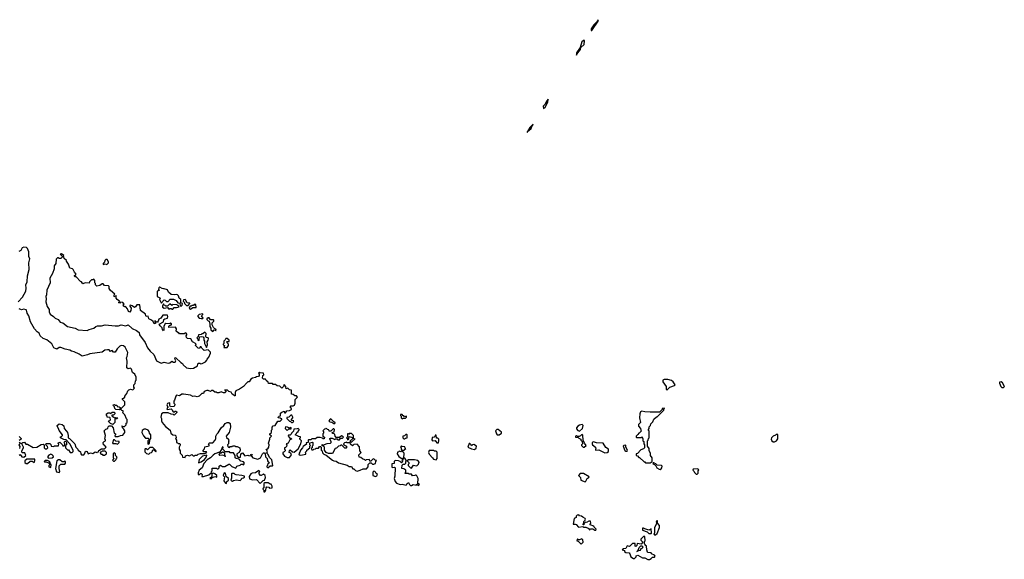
# Model space of a CAD drawing. Extents: x 2494106 to 2685573, y 758056 to 915185.
# Tile 59 of 256: x 2543401 to 2556227, y 841782 to 848810. Entities that reach past the tile are written whole.
import ezdxf

# ---------------------------------------------------------------- set-up
doc = ezdxf.new("R2010")
doc.units = 0

msp = doc.modelspace()

# ---------------------------------------------------------------- linework, layer by layer
at = {"layer": '0CON05XD'}
for points in [[(2550855, 848670), (2550935, 848792), (2550935, 848810), (2550918, 848782), (2550880, 848745), (2550845, 848692), (2550845, 848670), (2550855, 848670)], [(2550655, 848350), (2550657, 848363), (2550705, 848423), (2550711, 848449), (2550755, 848489), (2550760, 848535), (2550755, 848542), (2550725, 848522), (2550702, 848448), (2550655, 848378), (2550655, 848350)], [(2550225, 847653), (2550245, 847673), (2550282, 847735), (2550287, 847777), (2550265, 847751), (2550248, 847712), (2550222, 847685), (2550225, 847653)], [(2550015, 847342), (2550018, 847352), (2550065, 847391), (2550071, 847419), (2550087, 847435), (2550088, 847448), (2550045, 847404), (2550014, 847355), (2550010, 847345), (2550015, 847342)], [(2543380, 845135), (2543438, 845195), (2543482, 845275), (2543487, 845315), (2543480, 845355), (2543497, 845395), (2543502, 845475), (2543526, 845555), (2543520, 845645), (2543532, 845695), (2543522, 845725), (2543520, 845785), (2543505, 845830), (2543492, 845842), (2543454, 845846), (2543435, 845838), (2543415, 845802), (2543388, 845792)], [(2545625, 844268), (2545665, 844273), (2545716, 844304), (2545725, 844338), (2545747, 844337), (2545755, 844330), (2545777, 844333), (2545820, 844355), (2545840, 844375), (2545842, 844388), (2545867, 844413), (2545888, 844465), (2545885, 844480), (2545855, 844510), (2545805, 844500), (2545772, 844532), (2545765, 844550), (2545752, 844548), (2545745, 844530), (2545724, 844534), (2545690, 844565), (2545698, 844588), (2545654, 844614), (2545630, 844655), (2545588, 844658), (2545572, 844672), (2545570, 844695), (2545580, 844705), (2545580, 844715), (2545568, 844728), (2545555, 844730), (2545545, 844720), (2545485, 844720), (2545475, 844730), (2545465, 844730), (2545440, 844755), (2545442, 844785), (2545430, 844805), (2545342, 844802), (2545343, 844817), (2545352, 844828), (2545380, 844835), (2545378, 844848), (2545365, 844860), (2545355, 844850), (2545305, 844852), (2545290, 844845), (2545280, 844815), (2545280, 844765), (2545275, 844760), (2545262, 844775), (2545258, 844798), (2545231, 844821), (2545220, 844845), (2545273, 844877), (2545280, 844905), (2545290, 844915), (2545328, 844922), (2545332, 844945), (2545325, 844960), (2545265, 844960), (2545240, 844925), (2545212, 844908), (2545207, 844883), (2545198, 844872), (2545185, 844870), (2545168, 844888), (2545162, 844888), (2545160, 844875), (2545168, 844868), (2545170, 844855), (2545155, 844850), (2545140, 844880), (2545118, 844898), (2545082, 844915), (2545075, 844950), (2545050, 844945), (2545043, 844953), (2545040, 844975), (2544973, 845023), (2544968, 845098), (2544925, 845098), (2544909, 845071), (2544895, 845060), (2544865, 845082), (2544845, 845092), (2544835, 845090), (2544835, 845080), (2544852, 845055), (2544849, 845021), (2544835, 845002), (2544820, 845010), (2544805, 845045), (2544785, 845072), (2544775, 845078), (2544765, 845072), (2544755, 845080), (2544750, 845095), (2544760, 845105), (2544745, 845128), (2544715, 845130), (2544705, 845120), (2544690, 845125), (2544698, 845132), (2544700, 845145), (2544670, 845165), (2544660, 845185), (2544660, 845215), (2544652, 845218), (2544645, 845200), (2544630, 845205), (2544630, 845225), (2544640, 845235), (2544584, 845284), (2544568, 845308), (2544566, 845335), (2544558, 845345), (2544505, 845350), (2544488, 845368), (2544475, 845370), (2544445, 845350), (2544405, 845340), (2544390, 845355), (2544390, 845375), (2544380, 845385), (2544380, 845415), (2544365, 845430), (2544355, 845420), (2544335, 845420), (2544310, 845395), (2544305, 845380), (2544255, 845382), (2544225, 845370), (2544208, 845398), (2544192, 845402), (2544135, 845460), (2544125, 845460), (2544115, 845470), (2544115, 845480), (2544128, 845482), (2544138, 845498), (2544115, 845520), (2544098, 845558), (2544087, 845567), (2544053, 845573), (2544037, 845627), (2544010, 845665), (2544010, 845675), (2543982, 845702), (2543978, 845718), (2543970, 845725), (2543978, 845738), (2543945, 845760), (2543930, 845755), (2543958, 845728), (2543958, 845722), (2543935, 845700), (2543915, 845700), (2543908, 845708), (2543895, 845710), (2543878, 845692), (2543872, 845635), (2543852, 845605), (2543852, 845565), (2543828, 845505), (2543792, 845445), (2543797, 845383), (2543754, 845286), (2543749, 845225), (2543740, 845205), (2543748, 845175), (2543743, 845135), (2543760, 845075), (2543786, 845036), (2543786, 845005), (2543798, 844975), (2543842, 844945), (2543863, 844923), (2543902, 844905), (2543929, 844869), (2543964, 844864), (2544025, 844813), (2544125, 844791), (2544165, 844770), (2544279, 844761), (2544305, 844777), (2544365, 844792), (2544395, 844816), (2544416, 844824), (2544465, 844821), (2544515, 844834), (2544645, 844821), (2544687, 844823), (2544725, 844834), (2544785, 844823), (2544815, 844837), (2544865, 844789), (2544924, 844764), (2544958, 844738), (2544964, 844704), (2545034, 844605), (2545065, 844538), (2545101, 844491), (2545148, 844448), (2545185, 844368), (2545245, 844338), (2545285, 844350), (2545335, 844338), (2545355, 844342), (2545385, 844362), (2545405, 844350), (2545425, 844350), (2545437, 844367), (2545420, 844395), (2545425, 844410), (2545435, 844408), (2545500, 844345), (2545523, 844333), (2545532, 844315), (2545575, 844278), (2545625, 844268)], [(2544495, 845620), (2544502, 845628), (2544515, 845630), (2544535, 845622), (2544560, 845645), (2544560, 845655), (2544540, 845685), (2544525, 845688), (2544510, 845675), (2544508, 845652), (2544490, 845635), (2544490, 845625), (2544495, 845620)], [(2545505, 845080), (2545517, 845093), (2545520, 845115), (2545502, 845122), (2545500, 845165), (2545478, 845185), (2545468, 845215), (2545456, 845226), (2545445, 845232), (2545415, 845228), (2545373, 845233), (2545341, 845261), (2545325, 845290), (2545285, 845307), (2545273, 845303), (2545258, 845308), (2545227, 845327), (2545212, 845318), (2545210, 845295), (2545220, 845285), (2545190, 845275), (2545190, 845205), (2545228, 845188), (2545230, 845175), (2545222, 845165), (2545242, 845122), (2545248, 845122), (2545285, 845160), (2545298, 845158), (2545315, 845140), (2545335, 845140), (2545350, 845155), (2545355, 845170), (2545405, 845172), (2545440, 845155), (2545463, 845123), (2545488, 845118), (2545490, 845085), (2545505, 845080)], [(2545395, 845040), (2545415, 845060), (2545445, 845060), (2545478, 845072), (2545465, 845090), (2545447, 845097), (2545395, 845100), (2545385, 845090), (2545355, 845110), (2545325, 845080), (2545305, 845080), (2545295, 845090), (2545282, 845092), (2545275, 845110), (2545260, 845085), (2545260, 845065), (2545285, 845052), (2545325, 845060), (2545345, 845040), (2545355, 845050), (2545375, 845050), (2545385, 845040), (2545395, 845040)], [(2545595, 845090), (2545618, 845112), (2545618, 845118), (2545582, 845122), (2545563, 845163), (2545555, 845168), (2545537, 845163), (2545530, 845145), (2545550, 845125), (2545550, 845115), (2545575, 845090), (2545595, 845090)], [(2545625, 845042), (2545655, 845062), (2545698, 845062), (2545695, 845100), (2545675, 845100), (2545665, 845090), (2545645, 845090), (2545635, 845080), (2545622, 845078), (2545612, 845068), (2545610, 845055), (2545625, 845042)], [(2544520, 843325), (2544518, 843338), (2544510, 843345), (2544520, 843395), (2544500, 843455), (2544522, 843478), (2544538, 843482), (2544548, 843492), (2544552, 843508), (2544565, 843520), (2544595, 843520), (2544620, 843495), (2544630, 843425), (2544650, 843415), (2544648, 843402), (2544640, 843395), (2544645, 843380), (2544685, 843380), (2544713, 843397), (2544745, 843400), (2544770, 843435), (2544770, 843455), (2544758, 843478), (2544740, 843495), (2544740, 843510), (2544730, 843515), (2544735, 843520), (2544740, 843510), (2544765, 843510), (2544788, 843532), (2544790, 843555), (2544800, 843565), (2544800, 843605), (2544792, 843612), (2544770, 843665), (2544740, 843695), (2544750, 843705), (2544748, 843718), (2544732, 843722), (2544720, 843735), (2544722, 843748), (2544770, 843795), (2544770, 843835), (2544742, 843862), (2544740, 843875), (2544755, 843880), (2544770, 843895), (2544770, 843905), (2544798, 843942), (2544810, 843975), (2544825, 843990), (2544838, 843992), (2544845, 844000), (2544875, 843990), (2544898, 844012), (2544890, 844025), (2544890, 844055), (2544907, 844073), (2544910, 844105), (2544920, 844115), (2544917, 844155), (2544903, 844193), (2544872, 844215), (2544858, 844258), (2544845, 844270), (2544815, 844262), (2544798, 844278), (2544800, 844365), (2544792, 844405), (2544802, 844425), (2544808, 844475), (2544777, 844545), (2544755, 844563), (2544725, 844567), (2544705, 844558), (2544670, 844525), (2544645, 844480), (2544625, 844480), (2544605, 844500), (2544592, 844498), (2544585, 844490), (2544565, 844510), (2544545, 844512), (2544510, 844505), (2544475, 844480), (2544315, 844459), (2544285, 844444), (2544215, 844430), (2544176, 844456), (2544110, 844485), (2544075, 844493), (2544055, 844506), (2543995, 844518), (2543939, 844539), (2543915, 844542), (2543885, 844520), (2543847, 844537), (2543819, 844589), (2543755, 844642), (2543705, 844658), (2543668, 844695), (2543656, 844726), (2543627, 844747), (2543594, 844784), (2543544, 844874), (2543521, 844955), (2543499, 844989), (2543492, 845025), (2543485, 845032), (2543455, 845038), (2543425, 845030), (2543393, 845043)], [(2545765, 844918), (2545785, 844920), (2545790, 844925), (2545770, 844955), (2545788, 844972), (2545785, 844980), (2545738, 844972), (2545720, 844955), (2545720, 844945), (2545740, 844925), (2545765, 844918)], [(2545915, 844750), (2545935, 844770), (2545948, 844768), (2545955, 844760), (2545960, 844765), (2545958, 844778), (2545942, 844782), (2545925, 844800), (2545910, 844835), (2545908, 844862), (2545928, 844882), (2545930, 844895), (2545925, 844900), (2545885, 844900), (2545868, 844928), (2545855, 844928), (2545840, 844915), (2545840, 844905), (2545855, 844890), (2545870, 844885), (2545880, 844845), (2545880, 844815), (2545892, 844792), (2545893, 844773), (2545915, 844750)], [(2545835, 844540), (2545847, 844575), (2545842, 844615), (2545858, 844635), (2545862, 844655), (2545855, 844668), (2545832, 844672), (2545828, 844685), (2545832, 844722), (2545815, 844740), (2545785, 844718), (2545775, 844720), (2545765, 844710), (2545732, 844708), (2545728, 844682), (2545710, 844665), (2545720, 844655), (2545720, 844635), (2545735, 844630), (2545740, 844635), (2545742, 844678), (2545775, 844683), (2545789, 844679), (2545800, 844665), (2545798, 844638), (2545810, 844625), (2545808, 844595), (2545835, 844540)], [(2546105, 844540), (2546120, 844565), (2546120, 844585), (2546102, 844602), (2546100, 844615), (2546105, 844620), (2546130, 844620), (2546130, 844635), (2546105, 844660), (2546085, 844660), (2546078, 844642), (2546060, 844625), (2546060, 844595), (2546050, 844585), (2546050, 844575), (2546070, 844565), (2546062, 844542), (2546105, 844540)], [(2546635, 842973), (2546665, 843000), (2546695, 843000), (2546700, 843005), (2546686, 843076), (2546658, 843105), (2546635, 843150), (2546620, 843165), (2546628, 843185), (2546610, 843215), (2546635, 843220), (2546647, 843243), (2546650, 843275), (2546644, 843296), (2546660, 843345), (2546660, 843365), (2546680, 843385), (2546660, 843405), (2546660, 843415), (2546680, 843435), (2546680, 843465), (2546690, 843475), (2546690, 843505), (2546705, 843520), (2546730, 843525), (2546765, 843580), (2546795, 843580), (2546818, 843602), (2546815, 843610), (2546805, 843610), (2546795, 843620), (2546770, 843625), (2546772, 843638), (2546782, 843648), (2546798, 843652), (2546800, 843685), (2546815, 843700), (2546845, 843710), (2546852, 843692), (2546865, 843690), (2546882, 843718), (2546915, 843720), (2546940, 843735), (2546940, 843745), (2546930, 843755), (2546930, 843775), (2546935, 843780), (2546965, 843780), (2546979, 843791), (2546990, 843815), (2546990, 843865), (2547020, 843895), (2547005, 843910), (2546985, 843910), (2546965, 843930), (2546942, 843932), (2546940, 843985), (2546915, 843990), (2546895, 844010), (2546872, 844002), (2546870, 844035), (2546845, 844060), (2546838, 844032), (2546815, 844010), (2546788, 844038), (2546755, 844040), (2546735, 844060), (2546705, 844060), (2546695, 844070), (2546642, 844072), (2546638, 844088), (2546612, 844112), (2546605, 844130), (2546575, 844130), (2546563, 844143), (2546570, 844175), (2546580, 844185), (2546578, 844208), (2546535, 844210), (2546525, 844218), (2546510, 844205), (2546520, 844195), (2546520, 844175), (2546510, 844165), (2546485, 844160), (2546475, 844150), (2546435, 844140), (2546413, 844127), (2546390, 844095), (2546375, 844092), (2546355, 844078), (2546316, 844034), (2546265, 843998), (2546215, 843978), (2546206, 843954), (2546208, 843912), (2546195, 843910), (2546192, 843922), (2546168, 843935), (2546155, 843958), (2546125, 843970), (2546110, 843985), (2546075, 843990), (2546072, 843982), (2546090, 843975), (2546088, 843962), (2546075, 843950), (2546055, 843950), (2546025, 843962), (2545995, 843950), (2545975, 843950), (2545965, 843960), (2545945, 843960), (2545915, 843982), (2545898, 843982), (2545885, 843970), (2545855, 843982), (2545838, 843982), (2545805, 843970), (2545795, 843940), (2545775, 843940), (2545740, 843905), (2545715, 843898), (2545683, 843907), (2545655, 843904), (2545625, 843920), (2545535, 843933), (2545515, 843932), (2545485, 843910), (2545445, 843918), (2545433, 843907), (2545417, 843853), (2545408, 843842), (2545408, 843818), (2545420, 843805), (2545418, 843782), (2545408, 843772), (2545365, 843770), (2545358, 843785), (2545357, 843817), (2545352, 843822), (2545325, 843812), (2545318, 843795), (2545330, 843765), (2545320, 843745), (2545324, 843734), (2545375, 843740), (2545388, 843728), (2545390, 843715), (2545402, 843702), (2545415, 843700), (2545425, 843710), (2545435, 843710), (2545450, 843705), (2545450, 843695), (2545415, 843660), (2545405, 843670), (2545373, 843673), (2545335, 843692), (2545272, 843688), (2545248, 843675), (2545240, 843635), (2545250, 843615), (2545248, 843585), (2545258, 843565), (2545301, 843511), (2545360, 843465), (2545372, 843425), (2545395, 843402), (2545425, 843398), (2545435, 843390), (2545438, 843365), (2545432, 843355), (2545442, 843335), (2545442, 843302), (2545455, 843300), (2545465, 843290), (2545485, 843290), (2545492, 843282), (2545492, 843268), (2545480, 843245), (2545480, 843215), (2545490, 843195), (2545490, 843165), (2545518, 843138), (2545522, 843112), (2545555, 843110), (2545562, 843128), (2545585, 843140), (2545615, 843130), (2545645, 843148), (2545662, 843132), (2545675, 843130), (2545685, 843140), (2545715, 843140), (2545725, 843150), (2545758, 843162), (2545815, 843160), (2545840, 843175), (2545835, 843180), (2545802, 843182), (2545790, 843195), (2545790, 843205), (2545798, 843212), (2545807, 843223), (2545812, 843248), (2545868, 843262), (2545870, 843275), (2545860, 843285), (2545875, 843300), (2545915, 843300), (2545947, 843335), (2545957, 843355), (2545957, 843385), (2545969, 843411), (2545985, 843428), (2546024, 843496), (2546060, 843525), (2546077, 843553), (2546105, 843563), (2546125, 843563), (2546142, 843552), (2546148, 843505), (2546130, 843435), (2546090, 843385), (2546095, 843368), (2546120, 843345), (2546122, 843332), (2546130, 843325), (2546120, 843315), (2546120, 843285), (2546110, 843275), (2546112, 843252), (2546122, 843242), (2546135, 843240), (2546145, 843250), (2546168, 843252), (2546175, 843260), (2546205, 843260), (2546215, 843250), (2546235, 843250), (2546270, 843235), (2546272, 843205), (2546260, 843175), (2546230, 843155), (2546230, 843135), (2546245, 843110), (2546278, 843112), (2546280, 843155), (2546305, 843170), (2546335, 843132), (2546375, 843140), (2546383, 843133), (2546405, 843130), (2546412, 843148), (2546425, 843150), (2546430, 843145), (2546422, 843138), (2546420, 843125), (2546440, 843105), (2546505, 843088), (2546540, 843105), (2546562, 843158), (2546575, 843170), (2546588, 843168), (2546600, 843155), (2546603, 843115), (2546624, 843094), (2546627, 843065), (2546650, 843035), (2546630, 843015), (2546628, 843002), (2546620, 842995), (2546620, 842985), (2546635, 842973)], [(2551835, 843990), (2551870, 844025), (2551930, 844045), (2551938, 844055), (2551912, 844095), (2551891, 844111), (2551843, 844123), (2551795, 844122), (2551780, 844115), (2551778, 844095), (2551820, 844035), (2551822, 843992), (2551835, 843990)], [(2556215, 844018), (2556227, 844035), (2556205, 844082), (2556185, 844092), (2556165, 844090), (2556163, 844075), (2556183, 844033), (2556195, 844020), (2556215, 844018)], [(2544695, 843730), (2544652, 843732), (2544640, 843745), (2544638, 843768), (2544622, 843782), (2544620, 843795), (2544635, 843800), (2544645, 843790), (2544665, 843790), (2544672, 843772), (2544698, 843768), (2544708, 843758), (2544710, 843745), (2544695, 843730)], [(2544615, 843540), (2544585, 843550), (2544560, 843575), (2544562, 843588), (2544575, 843590), (2544582, 843598), (2544580, 843625), (2544575, 843630), (2544542, 843632), (2544540, 843645), (2544530, 843655), (2544532, 843675), (2544555, 843690), (2544575, 843690), (2544585, 843680), (2544605, 843700), (2544635, 843700), (2544640, 843675), (2544625, 843660), (2544602, 843658), (2544602, 843652), (2544615, 843640), (2544625, 843640), (2544645, 843620), (2544655, 843630), (2544680, 843625), (2544665, 843610), (2544642, 843608), (2544640, 843565), (2544615, 843540)], [(2546955, 843562), (2546965, 843570), (2546970, 843585), (2546942, 843592), (2546940, 843605), (2546960, 843625), (2546960, 843635), (2546948, 843658), (2546935, 843660), (2546908, 843632), (2546882, 843628), (2546880, 843615), (2546915, 843580), (2546928, 843578), (2546943, 843563), (2546955, 843562)], [(2548385, 843612), (2548395, 843620), (2548428, 843622), (2548438, 843632), (2548440, 843645), (2548415, 843640), (2548405, 843650), (2548395, 843650), (2548385, 843670), (2548362, 843668), (2548360, 843655), (2548370, 843645), (2548370, 843625), (2548385, 843612)], [(2551615, 843040), (2551640, 843055), (2551640, 843105), (2551620, 843135), (2551620, 843165), (2551600, 843195), (2551600, 843225), (2551580, 843255), (2551580, 843325), (2551588, 843332), (2551590, 843355), (2551600, 843365), (2551600, 843455), (2551592, 843462), (2551590, 843475), (2551600, 843485), (2551602, 843508), (2551620, 843525), (2551622, 843548), (2551648, 843572), (2551662, 843608), (2551695, 843640), (2551705, 843640), (2551790, 843725), (2551792, 843738), (2551800, 843745), (2551795, 843750), (2551772, 843748), (2551768, 843732), (2551735, 843700), (2551615, 843698), (2551545, 843702), (2551505, 843712), (2551487, 843703), (2551477, 843675), (2551473, 843625), (2551488, 843565), (2551462, 843538), (2551460, 843515), (2551488, 843488), (2551490, 843465), (2551500, 843455), (2551475, 843430), (2551464, 843426), (2551453, 843407), (2551430, 843385), (2551430, 843375), (2551435, 843370), (2551495, 843370), (2551508, 843378), (2551512, 843362), (2551520, 843355), (2551520, 843325), (2551530, 843315), (2551530, 843285), (2551540, 843275), (2551540, 843235), (2551528, 843222), (2551492, 843208), (2551448, 843162), (2551432, 843158), (2551430, 843135), (2551448, 843128), (2551465, 843110), (2551475, 843110), (2551535, 843050), (2551545, 843050), (2551555, 843040), (2551615, 843040)], [(2543395, 843140), (2543408, 843148), (2543430, 843115), (2543457, 843113), (2543480, 843135), (2543468, 843168), (2543435, 843170), (2543428, 843178), (2543428, 843195), (2543452, 843235), (2543452, 843245), (2543430, 843285), (2543430, 843295), (2543442, 843302), (2543465, 843310), (2543482, 843282), (2543505, 843282), (2543575, 843240), (2543625, 843242), (2543682, 843278), (2543705, 843282), (2543722, 843272), (2543720, 843235), (2543735, 843220), (2543755, 843222), (2543768, 843235), (2543765, 843250), (2543743, 843273), (2543748, 843292), (2543792, 843292), (2543807, 843277), (2543810, 843255), (2543845, 843250), (2543855, 843260), (2543908, 843262), (2543910, 843285), (2543900, 843295), (2543925, 843308), (2543960, 843275), (2543962, 843262), (2543985, 843260), (2543990, 843285), (2543982, 843305), (2543991, 843319), (2544002, 843322), (2544012, 843305), (2544010, 843275), (2544000, 843265), (2544000, 843235), (2544025, 843210), (2544035, 843210), (2544060, 843175), (2544085, 843172), (2544098, 843185), (2544098, 843205), (2544056, 843286), (2544005, 843340), (2543975, 843342), (2543933, 843363), (2543932, 843378), (2543945, 843380), (2543960, 843395), (2543958, 843405), (2543915, 843460), (2543907, 843487), (2543888, 843515), (2543888, 843525), (2543915, 843548), (2543955, 843540), (2543975, 843520), (2543980, 843485), (2544013, 843453), (2544022, 843435), (2544032, 843395), (2544033, 843363), (2544050, 843355), (2544120, 843285), (2544132, 843242), (2544160, 843215), (2544164, 843204), (2544195, 843180), (2544198, 843155), (2544205, 843143), (2544235, 843142), (2544251, 843159), (2544256, 843184), (2544265, 843190), (2544282, 843185), (2544295, 843158), (2544325, 843168), (2544355, 843162), (2544385, 843180), (2544398, 843178), (2544405, 843170), (2544412, 843178), (2544428, 843182), (2544432, 843198), (2544465, 843220), (2544508, 843222), (2544528, 843245), (2544505, 843270), (2544492, 843272), (2544490, 843305), (2544502, 843318), (2544520, 843325)], [(2547505, 843550), (2547510, 843555), (2547508, 843568), (2547492, 843572), (2547455, 843610), (2547444, 843606), (2547430, 843585), (2547442, 843572), (2547468, 843568), (2547495, 843550), (2547505, 843550)], [(2550695, 843452), (2550732, 843488), (2550740, 843525), (2550728, 843538), (2550695, 843530), (2550670, 843515), (2550652, 843495), (2550655, 843480), (2550671, 843461), (2550695, 843452)], [(2545075, 843282), (2545090, 843295), (2545090, 843315), (2545098, 843322), (2545100, 843345), (2545110, 843355), (2545110, 843405), (2545090, 843425), (2545087, 843447), (2545073, 843463), (2545046, 843476), (2545024, 843476), (2544995, 843460), (2544993, 843433), (2545012, 843392), (2545042, 843362), (2545075, 843360), (2545088, 843348), (2545088, 843342), (2545070, 843325), (2545070, 843285), (2545075, 843282)], [(2546915, 843110), (2546942, 843145), (2546933, 843163), (2546912, 843175), (2546915, 843200), (2546925, 843208), (2546953, 843183), (2546975, 843178), (2547027, 843223), (2547063, 843285), (2547070, 843325), (2547050, 843345), (2547052, 843358), (2547060, 843365), (2547058, 843378), (2547035, 843380), (2547028, 843388), (2546990, 843405), (2547007, 843423), (2547010, 843435), (2547030, 843445), (2547032, 843458), (2547040, 843465), (2547040, 843475), (2547028, 843488), (2547015, 843480), (2546972, 843478), (2546967, 843453), (2546940, 843425), (2546938, 843412), (2546925, 843400), (2546902, 843398), (2546900, 843385), (2546922, 843362), (2546938, 843358), (2546940, 843345), (2546922, 843338), (2546900, 843295), (2546872, 843288), (2546880, 843275), (2546877, 843253), (2546865, 843240), (2546850, 843235), (2546850, 843215), (2546858, 843208), (2546860, 843195), (2546845, 843180), (2546830, 843175), (2546830, 843155), (2546850, 843125), (2546885, 843110), (2546915, 843110)], [(2546885, 843460), (2546905, 843480), (2546935, 843480), (2546940, 843485), (2546925, 843500), (2546915, 843490), (2546890, 843505), (2546862, 843508), (2546860, 843485), (2546885, 843460)], [(2547795, 842932), (2547835, 842942), (2547875, 842962), (2547918, 842962), (2547940, 842985), (2547942, 843018), (2547962, 843038), (2547978, 843038), (2547995, 843020), (2548015, 843020), (2548022, 843028), (2548038, 843032), (2548040, 843055), (2548048, 843068), (2548032, 843072), (2548015, 843090), (2548002, 843088), (2547975, 843060), (2547962, 843062), (2547958, 843078), (2547952, 843082), (2547915, 843080), (2547905, 843070), (2547898, 843078), (2547865, 843090), (2547847, 843107), (2547822, 843112), (2547820, 843145), (2547850, 843175), (2547830, 843195), (2547828, 843248), (2547795, 843280), (2547752, 843278), (2547735, 843260), (2547712, 843282), (2547708, 843298), (2547665, 843300), (2547655, 843310), (2547648, 843302), (2547632, 843298), (2547620, 843285), (2547622, 843272), (2547658, 843258), (2547660, 843235), (2547655, 843230), (2547635, 843230), (2547598, 843268), (2547585, 843270), (2547575, 843260), (2547552, 843258), (2547528, 843232), (2547510, 843225), (2547475, 843160), (2547425, 843162), (2547392, 843172), (2547370, 843205), (2547370, 843245), (2547358, 843258), (2547342, 843262), (2547342, 843278), (2547365, 843270), (2547372, 843278), (2547408, 843292), (2547450, 843295), (2547458, 843302), (2547460, 843315), (2547440, 843345), (2547440, 843355), (2547448, 843362), (2547472, 843362), (2547505, 843342), (2547515, 843350), (2547535, 843350), (2547545, 843340), (2547565, 843340), (2547582, 843358), (2547605, 843360), (2547620, 843375), (2547608, 843388), (2547595, 843390), (2547565, 843370), (2547525, 843370), (2547510, 843385), (2547508, 843408), (2547498, 843418), (2547482, 843422), (2547470, 843435), (2547498, 843442), (2547500, 843475), (2547495, 843480), (2547485, 843480), (2547455, 843450), (2547433, 843453), (2547428, 843468), (2547412, 843472), (2547395, 843490), (2547388, 843482), (2547372, 843478), (2547350, 843455), (2547360, 843445), (2547360, 843425), (2547350, 843415), (2547350, 843385), (2547370, 843375), (2547368, 843352), (2547355, 843350), (2547345, 843360), (2547315, 843368), (2547275, 843370), (2547255, 843350), (2547205, 843350), (2547195, 843340), (2547165, 843340), (2547160, 843335), (2547158, 843302), (2547132, 843298), (2547138, 843282), (2547095, 843250), (2547085, 843233), (2547058, 843205), (2547052, 843178), (2547038, 843155), (2547042, 843142), (2547065, 843138), (2547127, 843153), (2547130, 843165), (2547120, 843175), (2547140, 843195), (2547140, 843205), (2547180, 843235), (2547180, 843255), (2547190, 843265), (2547180, 843275), (2547182, 843298), (2547215, 843310), (2547220, 843305), (2547220, 843265), (2547212, 843258), (2547210, 843235), (2547200, 843225), (2547205, 843210), (2547225, 843210), (2547232, 843218), (2547255, 843220), (2547265, 843230), (2547295, 843230), (2547305, 843250), (2547325, 843250), (2547330, 843245), (2547330, 843205), (2547340, 843195), (2547345, 843170), (2547365, 843150), (2547395, 843140), (2547475, 843072), (2547493, 843063), (2547525, 843060), (2547555, 843040), (2547665, 843008), (2547695, 842990), (2547725, 842990), (2547742, 842962), (2547755, 842960), (2547775, 842940), (2547795, 842932)], [(2547725, 843310), (2547752, 843338), (2547770, 843345), (2547750, 843355), (2547750, 843395), (2547725, 843420), (2547695, 843420), (2547685, 843410), (2547675, 843420), (2547670, 843415), (2547670, 843375), (2547660, 843365), (2547670, 843355), (2547670, 843340), (2547688, 843352), (2547695, 843380), (2547738, 843368), (2547738, 843352), (2547718, 843332), (2547700, 843325), (2547712, 843312), (2547725, 843310)], [(2548415, 843350), (2548425, 843360), (2548450, 843365), (2548450, 843405), (2548445, 843410), (2548432, 843408), (2548415, 843390), (2548390, 843385), (2548390, 843365), (2548405, 843350), (2548415, 843350)], [(2549645, 843403), (2549678, 843425), (2549677, 843437), (2549635, 843472), (2549615, 843472), (2549600, 843455), (2549612, 843415), (2549620, 843405), (2549645, 843403)], [(2550755, 843242), (2550780, 843265), (2550758, 843295), (2550740, 843335), (2550738, 843398), (2550725, 843410), (2550708, 843392), (2550687, 843383), (2550665, 843380), (2550655, 843390), (2550642, 843388), (2550642, 843372), (2550675, 843370), (2550685, 843358), (2550710, 843345), (2550712, 843332), (2550730, 843315), (2550732, 843288), (2550720, 843275), (2550720, 843265), (2550743, 843243), (2550755, 843242)], [(2553235, 843312), (2553258, 843325), (2553277, 843353), (2553275, 843410), (2553255, 843408), (2553245, 843398), (2553214, 843386), (2553192, 843365), (2553190, 843345), (2553198, 843325), (2553215, 843312), (2553235, 843312)], [(2543395, 843310), (2543408, 843298), (2543408, 843292), (2543390, 843275), (2543402, 843252), (2543398, 843225)], [(2543395, 843382), (2543420, 843355), (2543420, 843345), (2543395, 843330)], [(2544675, 843280), (2544698, 843302), (2544698, 843318), (2544655, 843320), (2544638, 843338), (2544622, 843338), (2544610, 843295), (2544615, 843290), (2544655, 843290), (2544675, 843280)], [(2548855, 843300), (2548862, 843325), (2548860, 843345), (2548848, 843358), (2548832, 843362), (2548828, 843398), (2548812, 843398), (2548808, 843382), (2548798, 843372), (2548772, 843368), (2548768, 843338), (2548780, 843325), (2548815, 843330), (2548835, 843300), (2548855, 843300)], [(2549325, 843212), (2549348, 843232), (2549353, 843255), (2549315, 843279), (2549300, 843275), (2549285, 843260), (2549280, 843275), (2549265, 843290), (2549255, 843290), (2549240, 843245), (2549285, 843222), (2549325, 843212)], [(2551025, 843170), (2551055, 843172), (2551070, 843185), (2551070, 843215), (2551037, 843237), (2551003, 843293), (2550915, 843300), (2550875, 843312), (2550860, 843305), (2550858, 843285), (2550862, 843275), (2550902, 843242), (2550908, 843225), (2550900, 843215), (2550902, 843202), (2550945, 843207), (2551025, 843170)], [(2543778, 843098), (2543825, 843103), (2543840, 843115), (2543839, 843129), (2543825, 843142), (2543805, 843150), (2543781, 843139), (2543762, 843115), (2543778, 843098)], [(2544505, 843140), (2544530, 843155), (2544530, 843175), (2544515, 843190), (2544475, 843190), (2544465, 843180), (2544452, 843178), (2544450, 843165), (2544465, 843150), (2544475, 843150), (2544485, 843140), (2544505, 843140)], [(2544635, 843060), (2544658, 843082), (2544662, 843098), (2544670, 843105), (2544668, 843118), (2544650, 843135), (2544648, 843158), (2544635, 843170), (2544620, 843155), (2544620, 843105), (2544630, 843095), (2544610, 843075), (2544622, 843062), (2544635, 843060)], [(2545085, 843150), (2545102, 843168), (2545118, 843172), (2545128, 843182), (2545135, 843210), (2545148, 843208), (2545175, 843180), (2545180, 843195), (2545135, 843240), (2545095, 843240), (2545065, 843210), (2545055, 843220), (2545035, 843220), (2545030, 843215), (2545032, 843182), (2545055, 843160), (2545085, 843150)], [(2545772, 842862), (2545795, 842863), (2545865, 842882), (2545898, 842912), (2545900, 842925), (2545910, 842935), (2545910, 842970), (2545965, 842970), (2545975, 842960), (2545988, 842962), (2546000, 842975), (2546000, 842995), (2546015, 843010), (2546042, 842992), (2546075, 842992), (2546125, 843020), (2546135, 843020), (2546165, 842990), (2546215, 842970), (2546230, 842995), (2546272, 843008), (2546285, 843020), (2546305, 843020), (2546318, 843012), (2546328, 843035), (2546315, 843050), (2546282, 843062), (2546258, 843088), (2546220, 843095), (2546210, 843105), (2546210, 843135), (2546188, 843168), (2546145, 843170), (2546135, 843180), (2546072, 843182), (2546070, 843195), (2546048, 843218), (2546050, 843245), (2546045, 843248), (2546027, 843203), (2546004, 843176), (2545945, 843157), (2545920, 843140), (2545888, 843102), (2545844, 843076), (2545801, 843029), (2545777, 842973), (2545741, 842945), (2545725, 842908), (2545725, 842890), (2545737, 842883), (2545755, 842902), (2545765, 842902), (2545778, 842885), (2545772, 842862)], [(2546075, 843120), (2546070, 843130), (2546047, 843137), (2546010, 843135), (2546000, 843145), (2546003, 843157), (2546012, 843168), (2546025, 843168), (2546045, 843180), (2546058, 843178), (2546068, 843168), (2546070, 843130), (2546080, 843125), (2546075, 843120)], [(2548385, 843090), (2548400, 843100), (2548410, 843145), (2548410, 843165), (2548392, 843182), (2548390, 843195), (2548430, 843225), (2548422, 843232), (2548418, 843248), (2548385, 843250), (2548375, 843260), (2548360, 843245), (2548370, 843235), (2548370, 843215), (2548380, 843205), (2548378, 843192), (2548365, 843180), (2548358, 843188), (2548345, 843190), (2548338, 843182), (2548322, 843178), (2548320, 843155), (2548341, 843121), (2548385, 843090)], [(2548825, 843080), (2548840, 843095), (2548838, 843178), (2548825, 843190), (2548802, 843192), (2548795, 843200), (2548735, 843200), (2548728, 843175), (2548735, 843150), (2548780, 843105), (2548790, 843085), (2548825, 843080)], [(2551315, 843190), (2551320, 843205), (2551298, 843245), (2551297, 843267), (2551270, 843265), (2551260, 843255), (2551285, 843200), (2551295, 843190), (2551315, 843190)], [(2543505, 843030), (2543538, 843062), (2543562, 843062), (2543588, 843042), (2543592, 843058), (2543600, 843065), (2543598, 843088), (2543493, 843087), (2543470, 843065), (2543470, 843045), (2543485, 843030), (2543505, 843030)], [(2543805, 842980), (2543810, 843015), (2543802, 843022), (2543800, 843045), (2543788, 843058), (2543765, 843070), (2543735, 843068), (2543722, 843058), (2543725, 843050), (2543745, 843050), (2543778, 843038), (2543790, 843025), (2543788, 843012), (2543780, 843005), (2543780, 842985), (2543805, 842980)], [(2543915, 842912), (2543922, 842925), (2543914, 842966), (2543915, 843000), (2543935, 843020), (2543988, 843022), (2544000, 843035), (2543998, 843058), (2543985, 843060), (2543978, 843052), (2543955, 843050), (2543925, 843080), (2543905, 843080), (2543884, 843066), (2543866, 842965), (2543880, 842920), (2543915, 842912)], [(2545730, 843040), (2545745, 843042), (2545765, 843050), (2545808, 843082), (2545836, 843115), (2545838, 843138), (2545783, 843127), (2545737, 843083), (2545730, 843040)], [(2548595, 842742), (2548610, 842755), (2548588, 842768), (2548590, 842835), (2548575, 842870), (2548565, 842880), (2548555, 842880), (2548547, 842873), (2548518, 842868), (2548505, 842890), (2548473, 842893), (2548465, 842900), (2548425, 842900), (2548420, 842905), (2548430, 842915), (2548430, 842945), (2548405, 842960), (2548380, 842965), (2548382, 843008), (2548395, 843020), (2548418, 843022), (2548430, 843035), (2548432, 843058), (2548440, 843065), (2548418, 843098), (2548400, 843100), (2548398, 843092), (2548390, 843090), (2548390, 843075), (2548380, 843065), (2548390, 843055), (2548375, 843040), (2548358, 843058), (2548337, 843067), (2548292, 843068), (2548280, 843055), (2548278, 843032), (2548250, 843025), (2548250, 842985), (2548255, 842980), (2548282, 842982), (2548290, 842975), (2548288, 842865), (2548280, 842835), (2548290, 842795), (2548310, 842775), (2548358, 842758), (2548385, 842760), (2548435, 842750), (2548444, 842766), (2548465, 842782), (2548478, 842755), (2548494, 842744), (2548507, 842743), (2548525, 842758), (2548565, 842750), (2548575, 842760), (2548595, 842742)], [(2548505, 842970), (2548532, 843008), (2548565, 843000), (2548577, 843003), (2548598, 843022), (2548602, 843038), (2548610, 843045), (2548588, 843068), (2548545, 843080), (2548465, 843080), (2548450, 843065), (2548470, 843045), (2548470, 843025), (2548462, 843018), (2548460, 843005), (2548492, 842972), (2548505, 842970)], [(2551745, 842953), (2551759, 842961), (2551767, 842973), (2551768, 842995), (2551760, 843005), (2551705, 843010), (2551688, 843028), (2551672, 843032), (2551665, 843040), (2551652, 843038), (2551650, 843025), (2551668, 843018), (2551688, 842998), (2551700, 842975), (2551730, 842955), (2551745, 842953)], [(2545895, 842830), (2545912, 842848), (2545935, 842858), (2545955, 842860), (2545968, 842852), (2545970, 842875), (2545945, 842896), (2545925, 842903), (2545910, 842900), (2545903, 842887), (2545902, 842858), (2545880, 842835), (2545895, 842830)], [(2546095, 842770), (2546100, 842795), (2546120, 842815), (2546120, 842835), (2546092, 842862), (2546080, 842905), (2546065, 842910), (2546052, 842875), (2546070, 842855), (2546060, 842805), (2546082, 842772), (2546095, 842770)], [(2546175, 842802), (2546185, 842810), (2546225, 842818), (2546275, 842810), (2546290, 842825), (2546295, 842840), (2546318, 842842), (2546328, 842852), (2546330, 842865), (2546296, 842876), (2546223, 842883), (2546208, 842888), (2546195, 842900), (2546165, 842900), (2546160, 842895), (2546162, 842838), (2546150, 842815), (2546163, 842803), (2546175, 842802)], [(2546535, 842770), (2546572, 842808), (2546588, 842812), (2546602, 842848), (2546600, 842875), (2546575, 842890), (2546545, 842872), (2546540, 842875), (2546520, 842895), (2546520, 842915), (2546530, 842925), (2546515, 842938), (2546475, 842907), (2546430, 842905), (2546414, 842896), (2546391, 842859), (2546395, 842830), (2546435, 842818), (2546485, 842820), (2546535, 842770)], [(2548035, 842863), (2548055, 842870), (2548060, 842885), (2548045, 842900), (2548038, 842918), (2548028, 842928), (2548015, 842930), (2548003, 842917), (2548000, 842875), (2548035, 842863)], [(2550765, 842792), (2550775, 842800), (2550794, 842836), (2550810, 842845), (2550817, 842857), (2550745, 842898), (2550702, 842898), (2550680, 842875), (2550708, 842848), (2550710, 842815), (2550765, 842792)], [(2552225, 842890), (2552240, 842905), (2552240, 842935), (2552248, 842948), (2552235, 842960), (2552172, 842958), (2552170, 842945), (2552188, 842928), (2552190, 842915), (2552215, 842890), (2552225, 842890)], [(2546595, 842660), (2546607, 842683), (2546610, 842715), (2546622, 842728), (2546645, 842720), (2546655, 842710), (2546688, 842712), (2546690, 842735), (2546675, 842760), (2546665, 842760), (2546637, 842777), (2546615, 842780), (2546595, 842780), (2546582, 842768), (2546580, 842715), (2546572, 842708), (2546570, 842695), (2546580, 842685), (2546582, 842662), (2546595, 842660)], [(2550905, 842160), (2550910, 842175), (2550885, 842200), (2550880, 842215), (2550832, 842232), (2550830, 842245), (2550840, 842255), (2550835, 842280), (2550815, 842280), (2550785, 842260), (2550772, 842268), (2550758, 842252), (2550750, 842250), (2550748, 842232), (2550742, 842232), (2550740, 842245), (2550750, 842250), (2550750, 842275), (2550768, 842292), (2550770, 842305), (2550766, 842316), (2550735, 842330), (2550720, 842345), (2550695, 842350), (2550685, 842360), (2550663, 842357), (2550650, 842345), (2550650, 842325), (2550622, 842315), (2550612, 842242), (2550635, 842242), (2550650, 842235), (2550682, 842202), (2550735, 842210), (2550745, 842200), (2550775, 842202), (2550807, 842187), (2550818, 842178), (2550825, 842160), (2550835, 842180), (2550865, 842180), (2550892, 842162), (2550905, 842160)], [(2551685, 842100), (2551705, 842120), (2551734, 842195), (2551734, 842224), (2551710, 842255), (2551710, 842285), (2551705, 842290), (2551692, 842275), (2551700, 842255), (2551668, 842195), (2551668, 842122), (2551660, 842115), (2551672, 842102), (2551685, 842100)], [(2551625, 842120), (2551630, 842125), (2551628, 842178), (2551595, 842162), (2551545, 842178), (2551525, 842190), (2551512, 842188), (2551512, 842162), (2551575, 842140), (2551595, 842120), (2551625, 842120)], [(2550715, 841980), (2550740, 842005), (2550738, 842038), (2550725, 842050), (2550695, 842038), (2550678, 842038), (2550665, 842050), (2550660, 842025), (2550675, 842020), (2550715, 841980)], [(2551605, 841782), (2551628, 841792), (2551645, 841810), (2551668, 841812), (2551680, 841825), (2551668, 841838), (2551632, 841852), (2551628, 841868), (2551585, 841870), (2551580, 841875), (2551570, 841905), (2551568, 841955), (2551550, 841965), (2551550, 841975), (2551540, 841985), (2551540, 842015), (2551550, 842025), (2551545, 842080), (2551525, 842080), (2551490, 842045), (2551492, 842032), (2551520, 842005), (2551495, 841980), (2551445, 841990), (2551438, 841962), (2551425, 841950), (2551420, 841955), (2551418, 841988), (2551383, 841987), (2551345, 841950), (2551315, 841960), (2551298, 841922), (2551265, 841920), (2551250, 841905), (2551278, 841898), (2551280, 841885), (2551295, 841870), (2551338, 841868), (2551350, 841855), (2551360, 841815), (2551395, 841792), (2551410, 841795), (2551430, 841815), (2551432, 841828), (2551455, 841838), (2551515, 841800), (2551545, 841800), (2551585, 841782), (2551605, 841782)], [(2551445, 841880), (2551440, 841885), (2551458, 841902), (2551472, 841938), (2551492, 841958), (2551505, 841960), (2551518, 841945), (2551510, 841925), (2551492, 841918), (2551480, 841895), (2551450, 841890), (2551445, 841880)]]:
    msp.add_lwpolyline(points, dxfattribs=at)

doc.saveas('drawing.dxf')
